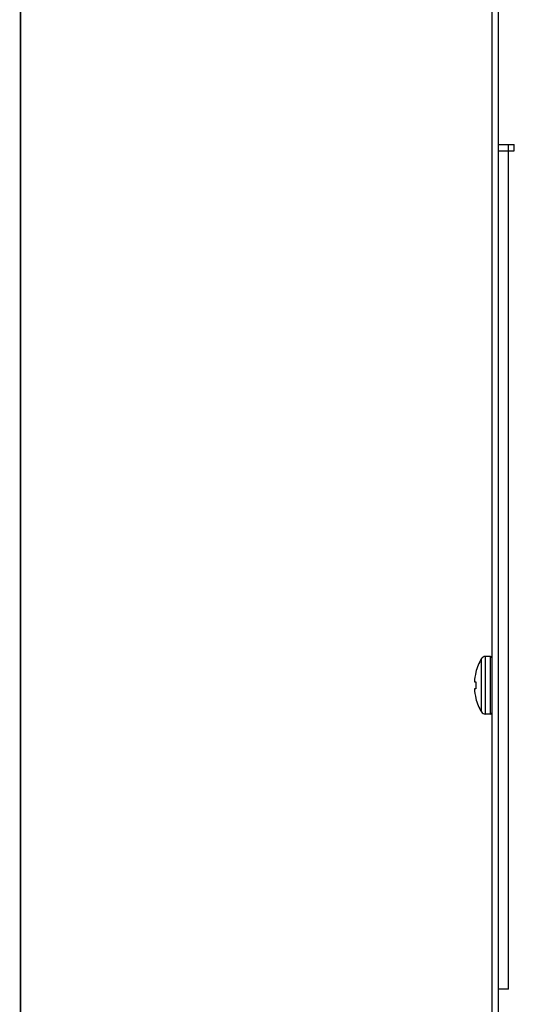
# Model space of a CAD drawing. Header units: millimetres. Extents: x 0 to 1427, y 0 to 1009.
# Tile 4 of 32: x 0 to 77, y 487 to 641. Entities that reach past the tile are written whole.
import ezdxf

# ---------------------------------------------------------------- set-up
doc = ezdxf.new("R2010")
doc.units = ezdxf.units.MM
doc.header["$LTSCALE"] = 65.395
for name, color, linetype in [('00_TOPPPC12-FORMAT', 7, 'CONTINUOUS'), ('COVER-REAR_PPC15_V2-SHAPE', 7, 'CONTINUOUS'), ('REAR_CASE-PCVIEW17_2BAY-V-SHAPE', 7, 'CONTINUOUS'), ('SCREW_M4X8_MUSH_2-SHAPE', 7, 'CONTINUOUS')]:
    doc.layers.add(name, color=color, linetype=linetype)

msp = doc.modelspace()

# ---------------------------------------------------------------- linework, layer by layer
at = {"layer": '00_TOPPPC12-FORMAT', "color": 7, "linetype": 'Continuous', "const_width": 0.24}
msp.add_lwpolyline([(0, 0), (0, 1009.2)], dxfattribs=at)
at = {"layer": 'COVER-REAR_PPC15_V2-SHAPE', "color": 7, "linetype": 'Continuous'}
for p, q in [((73.715, 719.24), (73.715, 473.84)), ((74.715, 719.24), (74.715, 473.84))]:
    msp.add_line(p, q, dxfattribs=at)
at = {"layer": 'REAR_CASE-PCVIEW17_2BAY-V-SHAPE', "color": 7, "linetype": 'Continuous'}
for p, q in [((74.715, 621.08), (77.215, 621.08)), ((76.315, 620.08), (76.315, 621.08)), ((77.215, 620.08), (77.215, 621.08)), ((74.715, 620.08), (77.215, 620.08)), ((76.315, 489.04), (76.315, 620.08)), ((76.315, 489.04), (74.715, 489.04))]:
    msp.add_line(p, q, dxfattribs=at)
at = {"layer": 'SCREW_M4X8_MUSH_2-SHAPE', "color": 7, "linetype": 'Continuous'}
for p, q in [((72.099, 532.375), (72.099, 540.704)), ((73.515, 541.04), (72.696, 541.04)), ((72.696, 532.04), (72.696, 541.04)), ((73.515, 532.04), (73.515, 541.04)), ((71.195, 538.583), (71.214, 538.583)), ((70.966, 537.079), (71.214, 537.083)), ((71.214, 535.996), (70.966, 536)), ((71.214, 534.496), (71.195, 534.496)), ((73.515, 532.04), (72.696, 532.04))]:
    msp.add_line(p, q, dxfattribs=at)
for centre, radius, start, end in [((78.929, 536.54), 8, 148.63099, 165.20209), ((72.696, 540.34), 0.7, 90, 148.63099), ((73.515, 540.84), 0.2, 0, 90), ((78.938, 536.537), 7.991, 165.15965, 176.10878), ((78.903, 536.54), 7.709, 175.95607, 184.04393), ((78.938, 536.542), 7.991, 183.89122, 194.84035), ((78.929, 536.54), 8, 194.79791, 211.36901), ((72.696, 532.74), 0.7, 211.36901, 270), ((73.515, 532.24), 0.2, 270, 0)]:
    msp.add_arc(centre, radius, start, end, dxfattribs=at)

doc.saveas('drawing.dxf')
